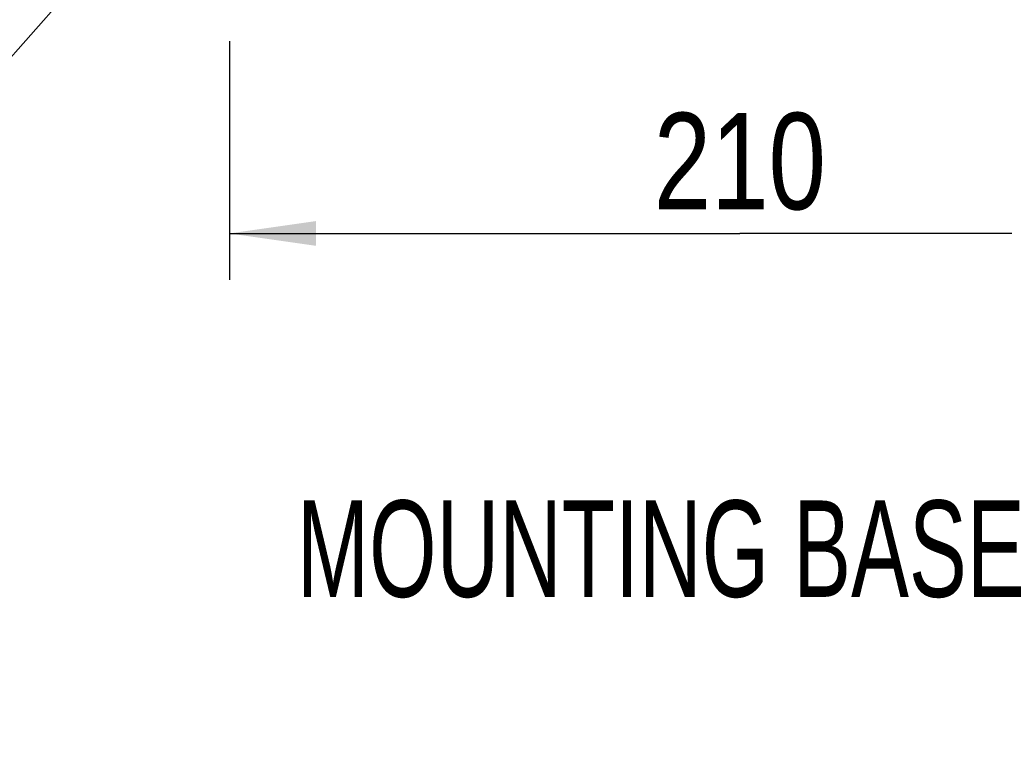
# Model space of a CAD drawing. Header units: inches. Extents: x 0 to 117, y 0 to 83.
# Tile 33 of 66: x 76 to 84, y 20 to 26. Entities that reach past the tile are written whole.
import ezdxf

# ---------------------------------------------------------------- set-up
doc = ezdxf.new("R2010")
doc.units = ezdxf.units.IN
doc.header["$LTSCALE"] = 6.431102
doc.header["$MEASUREMENT"] = 0
doc.layers.get('0').update_dxf_attribs({"linetype": 'CONTINUOUS'})
doc.styles.get("Standard").update_dxf_attribs({"font": 'txt', "width": 0.8})
doc.styles.add('TEXTSTYLE_5', font='txt', dxfattribs={"width": 0.8})
doc.dimstyles.new('DIMSTYLE_1', dxfattribs={"dimtxt": 0.78125, "dimasz": 0.7, "dimexe": 0.18, "dimexo": 0.0625, "dimgap": 0.09, "dimtad": 1, "dimdec": 1, "dimzin": 4, "dimdsep": 46, "dimtxsty": 'STANDARD', "dimblk": '_FILLED', "dimblk1": '_FILLED', "dimblk2": '_FILLED', "dimcen": 0.09, "dimadec": 0, "dimazin": 0, "dimtfac": 1, "dimtdec": 1, "dimtofl": 0, "dimtmove": 0, "dimatfit": 3, "dimldrblk": '_FILLED', "dimfxl": 1, "dimtolj": 1, "dimtzin": 4, "dimarcsym": 0})
doc.dimstyles.get("Standard").update_dxf_attribs({"dimtxt": 0.78125, "dimasz": 0.14, "dimexe": 0.18, "dimexo": 0.0625, "dimgap": 0.09, "dimtad": 1, "dimdec": 3, "dimzin": 4, "dimdsep": 46, "dimtxsty": 'STANDARD', "dimblk": '_FILLED', "dimblk1": '_FILLED', "dimblk2": '_FILLED', "dimcen": 0.09, "dimadec": 0, "dimazin": 0, "dimtp": 0.001, "dimtm": 0.001, "dimtfac": 1, "dimtdec": 3, "dimtofl": 0, "dimtmove": 0, "dimatfit": 3, "dimldrblk": '_FILLED', "dimfxl": 1, "dimtolj": 1, "dimtzin": 4, "dimarcsym": 0})

# ---------------------------------------------------------------- blocks, each defined once
blk = doc.blocks.new('_FILLED')
at = {"color": 0, "linetype": 'BYBLOCK'}
blk.add_solid([(0, 0), (-1, 0.143), (-1, -0.143)], dxfattribs=at)
blk = doc.blocks.new('*D11')
at = {"color": 7, "linetype": 'CONTINUOUS'}
for p, q in [((77.8717, 25.9484), (77.8717, 24.0161)), ((86.1394, 25.9484), (86.1394, 24.0161)), ((77.8717, 24.3911), (82.0055, 24.3911)), ((86.1394, 24.3911), (82.0055, 24.3911))]:
    blk.add_line(p, q, dxfattribs=at)
at = {"color": 7, "linetype": 'CONTINUOUS', "xscale": 0.7, "yscale": 0.7, "zscale": 0.7, "rotation": 180}
blk.add_blockref('_FILLED', (77.8717, 24.3911), dxfattribs=at)
at = {"color": 7, "linetype": 'CONTINUOUS', "xscale": 0.7, "yscale": 0.7, "zscale": 0.7}
blk.add_blockref('_FILLED', (86.1394, 24.3911), dxfattribs=at)
at = {"color": 7, "linetype": 'CONTINUOUS', "insert": (82.0055, 25.3677), "char_height": 0.78125, "width": 1.875, "attachment_point": 2, "line_spacing_factor": 0.9}
blk.add_mtext('210', dxfattribs=at)

msp = doc.modelspace()

# ---------------------------------------------------------------- texts
at = {"color": 7, "linetype": 'CONTINUOUS', "insert": (78.4067, 22.2287), "char_height": 0.78125, "width": 7.578125, "attachment_point": 1, "line_spacing_factor": 0.9, "style": 'TEXTSTYLE_5'}
msp.add_mtext('MOUNTING BASE', dxfattribs=at)

# ---------------------------------------------------------------- dimensions: what is measured, and where the dimension line sits
at = {"color": 7, "linetype": 'CONTINUOUS'}
dim = msp.add_linear_dim(base=(86.1394, 24.3911), p1=(77.8717, 25.9484), p2=(86.1394, 25.9484), dimstyle='DIMSTYLE_1', dxfattribs=at)
dim.commit()
dim.dimension.update_dxf_attribs({"geometry": '*D11', "text_midpoint": (81.068, 24.9771), "dimtype": 160})

# ---------------------------------------------------------------- leaders
msp.add_leader([(77.3016, 27.1705), (74.7316, 24.2796), (73.4816, 24.2796)], dimstyle='STANDARD', override={"dimtad": 0}, dxfattribs=at)

doc.saveas('drawing.dxf')
